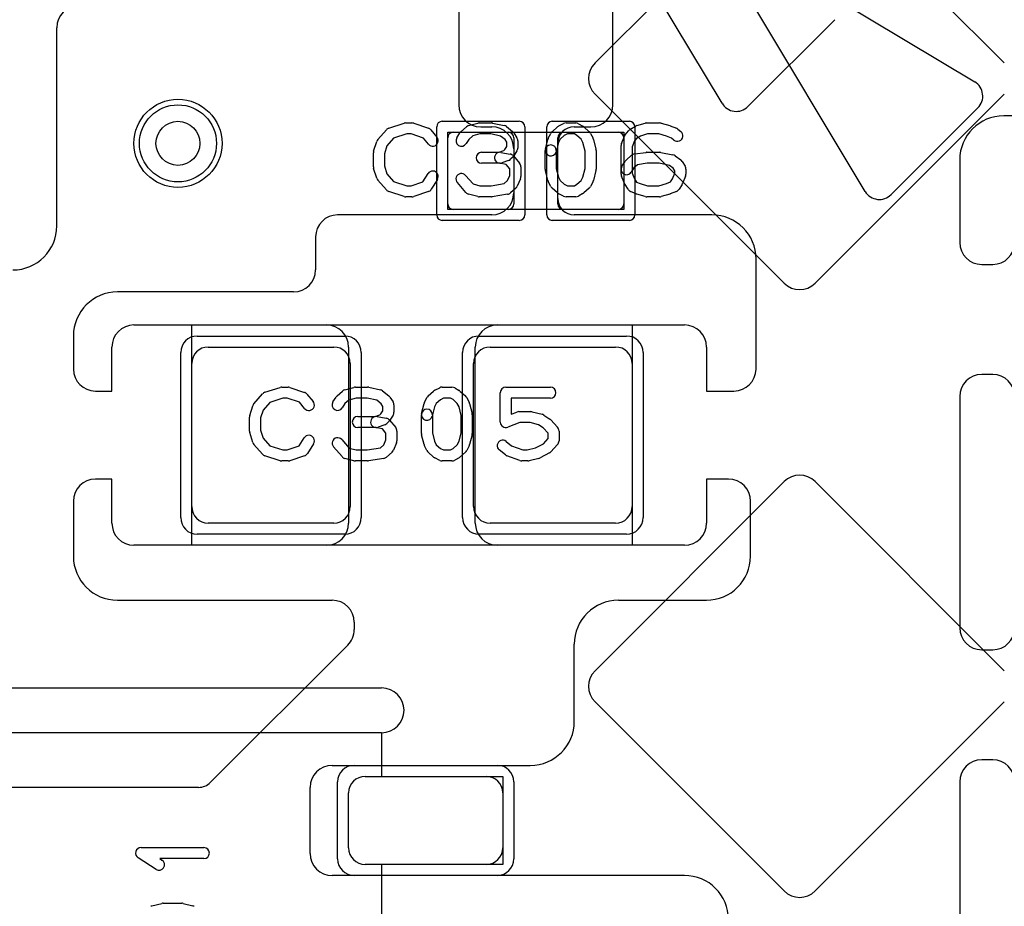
# Model space of a CAD drawing. Extents: x -3.2 to 23.2, y -0.5 to 25.
# Tile 9 of 22: x 6.5 to 10.9, y 4.7 to 8.7. Entities that reach past the tile are written whole.
import ezdxf

# ---------------------------------------------------------------- set-up
doc = ezdxf.new("R2010")
doc.units = 0
for name, color, linetype in [('Hole', 1, 'CONTINUOUS'), ('L1', 3, 'CONTINUOUS'), ('L4', 3, 'CONTINUOUS'), ('MetalMask-A', 176, 'CONTINUOUS'), ('PartsArea-A', 111, 'CONTINUOUS'), ('PartsSilk-A', 221, 'CONTINUOUS'), ('Resist-A', 2, 'CONTINUOUS'), ('Resist-B', 2, 'CONTINUOUS'), ('Silk-A', 140, 'CONTINUOUS')]:
    doc.layers.add(name, color=color, linetype=linetype)

msp = doc.modelspace()

# ---------------------------------------------------------------- linework, layer by layer
at = {"layer": 'Hole'}
msp.add_circle((7.175, 8.175), 0.1, dxfattribs=at)
at = {"layer": 'L1'}
for p, q in [((8.45, 9.7), (8.45, 8.35)), ((9.15, 8.35), (9.15, 8.96716)), ((6.625, 7.8), (6.625, 8.7)), ((14.15, 8.3), (10.925, 8.3)), ((8.55, 8.25), (8.6, 8.25)), ((8.97497, 8.25), (9.05, 8.25)), ((8.4, 7.9), (8.4, 8.2)), ((8.425, 8.225), (8.675, 8.225)), ((8.7, 8.2), (8.7, 7.9)), ((8.9, 7.9), (8.9, 8.2)), ((8.925, 8.225), (9.175, 8.225)), ((9.2, 8.2), (9.2, 7.9)), ((8.7, 8.15), (8.7, 7.95)), ((8.9, 7.92497), (8.9, 8.17503)), ((10.725, 8.1), (10.725, 7.725)), ((8.675, 7.875), (8.425, 7.875)), ((9.175, 7.875), (8.925, 7.875)), ((8.6, 7.85), (7.9, 7.85)), ((9.6, 7.85), (8.97497, 7.85)), ((7.8, 7.75), (7.8, 7.6)), ((9.8, 7.15), (9.8, 7.65)), ((10.825, 7.625), (10.875, 7.625)), ((7.7, 7.5), (6.9, 7.5)), ((6.975, 7.35), (7.85, 7.35)), ((8.625, 7.35), (9.475, 7.35)), ((6.7, 7.3), (6.7, 7.15)), ((6.875, 7.05), (6.875, 7.25)), ((7.3125, 7.25), (7.8825, 7.25)), ((7.95, 7.25), (7.95, 6.45)), ((8.525, 6.45), (8.525, 7.25)), ((8.5925, 7.25), (9.1625, 7.25)), ((9.575, 7.25), (9.575, 7.05)), ((7.2375, 6.525), (7.2375, 7.175)), ((7.9575, 7.175), (7.9575, 6.525)), ((8.5175, 6.525), (8.5175, 7.175)), ((9.2375, 7.175), (9.2375, 6.525)), ((10.875, 7.125), (10.825, 7.125)), ((6.8, 7.05), (6.875, 7.05)), ((9.575, 7.05), (9.7, 7.05)), ((10.725, 7.025), (10.725, 5.975)), ((6.875, 6.65), (6.8, 6.65)), ((6.875, 6.45), (6.875, 6.65)), ((9.675, 6.65), (9.575, 6.65)), ((9.575, 6.65), (9.575, 6.45)), ((6.7, 6.55), (6.7, 6.3)), ((9.775, 6.3), (9.775, 6.55)), ((7.8825, 6.45), (7.3125, 6.45)), ((9.1625, 6.45), (8.5925, 6.45)), ((7.85, 6.35), (6.975, 6.35)), ((9.475, 6.35), (8.625, 6.35)), ((6.9, 6.1), (7.875, 6.1)), ((9.175, 6.1), (9.575, 6.1)), ((7.975, 6), (7.975, 5.96642)), ((7.94571, 5.89571), (7.32196, 5.27196)), ((8.975, 5.55), (8.975, 5.9)), ((10.825, 5.875), (10.875, 5.875)), ((10.875, 5.375), (10.825, 5.375)), ((7.875, 5.35), (8.775, 5.35)), ((8.025, 5.3), (8.575, 5.3)), ((7.26895, 5.25), (3.41642, 5.25)), ((7.775, 4.95), (7.775, 5.25)), ((10.725, 5.275), (10.725, 4.225)), ((7.95, 4.975), (7.95, 5.225)), ((8.65, 5.225), (8.65, 4.975)), ((8.575, 4.9), (8.025, 4.9)), ((9.475, 4.85), (7.875, 4.85))]:
    msp.add_line(p, q, dxfattribs=at)
msp.add_circle((7.175, 8.175), 0.2, dxfattribs=at)
for centre, radius, start, end in [((6.725, 8.7), 0.1, 90, 180), ((8.55, 8.35), 0.1, 180, -90), ((9.05, 8.35), 0.1, -90, 0), ((10.925, 8.1), 0.2, 90, 180), ((8.6, 8.15), 0.1, 0, 90), ((8.97497, 8.17503), 0.07497, 90, 180), ((8.425, 8.2), 0.025, 90, 180), ((8.675, 8.2), 0.025, 0, 90), ((8.925, 8.2), 0.025, 90, 180), ((9.175, 8.2), 0.025, 0, 90), ((8.6, 7.95), 0.1, -90, 0), ((8.97497, 7.92497), 0.07497, 180, -90), ((8.425, 7.9), 0.025, 180, -90), ((8.675, 7.9), 0.025, -90, 0), ((8.925, 7.9), 0.025, 180, -90), ((9.175, 7.9), 0.025, -90, 0), ((7.9, 7.75), 0.1, 90, 180), ((9.6, 7.65), 0.2, 0, 90), ((6.425, 7.8), 0.2, -90, 0), ((10.825, 7.725), 0.1, 180, -90), ((10.875, 7.725), 0.1, -90, 0), ((7.7, 7.6), 0.1, -90, 0), ((6.9, 7.3), 0.2, 90, 180), ((6.975, 7.25), 0.1, 90, 180), ((7.85, 7.25), 0.1, 0, 90), ((8.625, 7.25), 0.1, 90, 180), ((9.475, 7.25), 0.1, 0, 90), ((7.3125, 7.175), 0.075, 90, 180), ((7.8825, 7.175), 0.075, 0, 90), ((8.5925, 7.175), 0.075, 90, 180), ((9.1625, 7.175), 0.075, 0, 90), ((6.8, 7.15), 0.1, 180, -90), ((9.7, 7.15), 0.1, -90, 0), ((10.825, 7.025), 0.1, 90, 180), ((10.875, 7.025), 0.1, 0, 90), ((6.8, 6.55), 0.1, 90, 180), ((9.675, 6.55), 0.1, 0, 90), ((7.3125, 6.525), 0.075, 180, -90), ((7.8825, 6.525), 0.075, -90, 0), ((8.5925, 6.525), 0.075, 180, -90), ((9.1625, 6.525), 0.075, -90, 0), ((6.975, 6.45), 0.1, 180, -90), ((7.85, 6.45), 0.1, -90, 0), ((8.625, 6.45), 0.1, 180, -90), ((9.475, 6.45), 0.1, -90, 0), ((6.9, 6.3), 0.2, 180, -90), ((9.575, 6.3), 0.2, -90, 0), ((7.875, 6), 0.1, 0, 90), ((9.175, 5.9), 0.2, 90, 180), ((7.875, 5.96642), 0.1, -45, 0), ((10.825, 5.975), 0.1, 180, -90), ((10.875, 5.975), 0.1, -90, 0), ((8.775, 5.55), 0.2, -90, 0), ((10.825, 5.275), 0.1, 90, 180), ((10.875, 5.275), 0.1, 0, 90), ((7.875, 5.25), 0.1, 90, 180), ((8.025, 5.225), 0.075, 90, 180), ((8.575, 5.225), 0.075, 0, 90), ((7.26895, 5.32497), 0.07497, -90, -45), ((8.025, 4.975), 0.075, 180, -90), ((8.575, 4.975), 0.075, -90, 0), ((7.875, 4.95), 0.1, 180, -90), ((9.475, 4.65), 0.2, 0, 90)]:
    msp.add_arc(centre, radius, start, end, dxfattribs=at)
at = {"layer": 'L4'}
for p, q in [((9.92763, 9.3985), (9.06904, 8.53991)), ((10.92762, 8.53991), (10.06903, 9.3985)), ((9.06904, 8.39849), (9.92762, 7.53991)), ((10.06904, 7.53991), (10.92762, 8.39849)), ((9.92763, 6.6385), (9.06904, 5.77991)), ((10.92762, 5.77991), (10.06903, 6.6385)), ((9.06904, 5.63849), (9.92762, 4.77991)), ((10.06904, 4.77991), (10.92762, 5.63849))]:
    msp.add_line(p, q, dxfattribs=at)
msp.add_circle((7.175, 8.175), 0.2, dxfattribs=at)
for centre, radius, start, end in [((9.13975, 8.4692), 0.1, 135, -135), ((9.99833, 7.61062), 0.1, -135, -45), ((9.99833, 6.5678), 0.09998, 45, 135), ((9.13975, 5.7092), 0.1, 135, -135), ((9.99833, 4.85062), 0.1, -135, -45)]:
    msp.add_arc(centre, radius, start, end, dxfattribs=at)
at = {"layer": 'MetalMask-A'}
for p, q in [((8.4, 7.9), (8.4, 8.2)), ((8.425, 8.225), (8.675, 8.225)), ((8.7, 8.2), (8.7, 7.9)), ((8.9, 7.9), (8.9, 8.2)), ((8.925, 8.225), (9.175, 8.225)), ((9.2, 8.2), (9.2, 7.9)), ((8.675, 7.875), (8.425, 7.875)), ((9.175, 7.875), (8.925, 7.875)), ((7.3125, 7.25), (7.8825, 7.25)), ((8.5925, 7.25), (9.1625, 7.25)), ((7.2375, 6.525), (7.2375, 7.175)), ((7.9575, 7.175), (7.9575, 6.525)), ((8.5175, 6.525), (8.5175, 7.175)), ((9.2375, 7.175), (9.2375, 6.525)), ((7.8825, 6.45), (7.3125, 6.45)), ((9.1625, 6.45), (8.5925, 6.45)), ((8.025, 5.3), (8.575, 5.3)), ((7.95, 4.975), (7.95, 5.225)), ((8.65, 5.225), (8.65, 4.975)), ((8.575, 4.9), (8.025, 4.9))]:
    msp.add_line(p, q, dxfattribs=at)
for centre, radius, start, end in [((8.425, 8.2), 0.025, 90, 180), ((8.675, 8.2), 0.025, 0, 90), ((8.925, 8.2), 0.025, 90, 180), ((9.175, 8.2), 0.025, 0, 90), ((8.425, 7.9), 0.025, 180, -90), ((8.675, 7.9), 0.025, -90, 0), ((8.925, 7.9), 0.025, 180, -90), ((9.175, 7.9), 0.025, -90, 0), ((7.3125, 7.175), 0.075, 90, 180), ((7.8825, 7.175), 0.075, 0, 90), ((8.5925, 7.175), 0.075, 90, 180), ((9.1625, 7.175), 0.075, 0, 90), ((7.3125, 6.525), 0.075, 180, -90), ((7.8825, 6.525), 0.075, -90, 0), ((8.5925, 6.525), 0.075, 180, -90), ((9.1625, 6.525), 0.075, -90, 0), ((8.025, 5.225), 0.075, 90, 180), ((8.575, 5.225), 0.075, 0, 90), ((8.025, 4.975), 0.075, 180, -90), ((8.575, 4.975), 0.075, -90, 0)]:
    msp.add_arc(centre, radius, start, end, dxfattribs=at)
at = {"layer": 'PartsArea-A'}
for p, q in [((8.4, 8.225), (9.2, 8.225)), ((8.4, 7.875), (8.4, 8.225)), ((9.2, 8.225), (9.2, 7.875)), ((9.2, 7.875), (8.4, 7.875)), ((7.2375, 7.35), (9.2375, 7.35)), ((7.2375, 6.35), (7.2375, 7.35)), ((9.2375, 7.35), (9.2375, 6.35)), ((9.2375, 6.35), (7.2375, 6.35)), ((6.3, 5.5), (8.1, 5.5)), ((8.1, 5.5), (8.1, 5.3)), ((8.1, 5.3), (8.65, 5.3)), ((8.65, 5.3), (8.65, 4.9)), ((8.65, 4.9), (8.1, 4.9)), ((8.1, 4.9), (8.1, 4))]:
    msp.add_line(p, q, dxfattribs=at)
at = {"layer": 'PartsSilk-A'}
for p, q in [((9.80725, 9.04565), (10.79346, 8.45392)), ((10.29608, 7.95654), (9.70435, 8.94275)), ((10.80791, 8.33658), (10.41342, 7.94209)), ((8.08258, 8.19239), (8.12147, 8.23683)), ((8.13266, 8.24418), (8.2021, 8.2664)), ((8.20972, 8.26759), (8.2375, 8.26759)), ((8.2454, 8.26631), (8.31207, 8.24409)), ((8.32338, 8.23637), (8.35115, 8.20304)), ((8.45978, 8.22795), (8.48478, 8.25017)), ((8.49495, 8.25564), (8.53662, 8.26675)), ((8.54306, 8.26759), (8.59861, 8.26759)), ((8.60376, 8.26705), (8.65654, 8.25594)), ((8.66701, 8.251), (8.69479, 8.22878)), ((8.87367, 8.22795), (8.89867, 8.25017)), ((8.9041, 8.25384), (8.92632, 8.26495)), ((8.9375, 8.26759), (8.98194, 8.26759)), ((8.99434, 8.2643), (9.01379, 8.25319)), ((9.018, 8.25017), (9.043, 8.22795)), ((9.20639, 8.21315), (9.22028, 8.23167)), ((9.22754, 8.23818), (9.25254, 8.25299)), ((9.25841, 8.25552), (9.2973, 8.26663)), ((9.30417, 8.26759), (9.3625, 8.26759)), ((9.36937, 8.26663), (9.40826, 8.25552)), ((9.41067, 8.25469), (9.43845, 8.24358)), ((9.44479, 8.23989), (9.45868, 8.22878)), ((8.06364, 8.13894), (8.07753, 8.18339)), ((8.15452, 8.19868), (8.12368, 8.16344)), ((8.21362, 8.21759), (8.15452, 8.19868)), ((8.23344, 8.21759), (8.21362, 8.21759)), ((8.28952, 8.1989), (8.23344, 8.21759)), ((8.31273, 8.17104), (8.28952, 8.1989)), ((8.4413, 8.20029), (8.45519, 8.22251)), ((8.49568, 8.19296), (8.4837, 8.17379)), ((8.51356, 8.20885), (8.49568, 8.19296)), ((8.54634, 8.21759), (8.51356, 8.20885)), ((8.59601, 8.21759), (8.54634, 8.21759)), ((8.64042, 8.20824), (8.59601, 8.21759)), ((8.66023, 8.1924), (8.64042, 8.20824)), ((8.66806, 8.17987), (8.66023, 8.1924)), ((8.70037, 8.22251), (8.71426, 8.20029)), ((8.71806, 8.18704), (8.71806, 8.1537)), ((8.84381, 8.14865), (8.85492, 8.1931)), ((8.85681, 8.19822), (8.86792, 8.22044)), ((8.91049, 8.19377), (8.90276, 8.17831)), ((8.92942, 8.2106), (8.91049, 8.19377)), ((8.9434, 8.21759), (8.92942, 8.2106)), ((8.9753, 8.21759), (8.9434, 8.21759)), ((8.98673, 8.21106), (8.9753, 8.21759)), ((9.00618, 8.19377), (8.98673, 8.21106)), ((9.01391, 8.17831), (9.00618, 8.19377)), ((9.04875, 8.22044), (9.05986, 8.19822)), ((9.06175, 8.1931), (9.07286, 8.14865)), ((9.18942, 8.17442), (9.20331, 8.20776)), ((9.24827, 8.18565), (9.2375, 8.15981)), ((9.2573, 8.19769), (9.24827, 8.18565)), ((9.27525, 8.20833), (9.2573, 8.19769)), ((9.30767, 8.21759), (9.27525, 8.20833)), ((9.359, 8.21759), (9.30767, 8.21759)), ((9.39329, 8.20779), (9.359, 8.21759)), ((9.41645, 8.19853), (9.39329, 8.20779)), ((9.42744, 8.18974), (9.41645, 8.19853)), ((8.12368, 8.16344), (8.1125, 8.12766)), ((8.6331, 8.13426), (8.6543, 8.14197)), ((8.6543, 8.14197), (8.65948, 8.14715)), ((8.65948, 8.14715), (8.66806, 8.16087)), ((8.66806, 8.16087), (8.66806, 8.17987)), ((8.71426, 8.14045), (8.70037, 8.11823)), ((8.84306, 8.05741), (8.84306, 8.14259)), ((8.90276, 8.17831), (8.89231, 8.13653)), ((8.89306, 8.14259), (8.89306, 8.06049)), ((9.02361, 8.13951), (9.01391, 8.17831)), ((9.02361, 8.06049), (9.02361, 8.13951)), ((9.07361, 8.14259), (9.07361, 8.05741)), ((9.1875, 8.03519), (9.1875, 8.16481)), ((9.2375, 8.15981), (9.2375, 8.04019)), ((8.0625, 8.06852), (8.0625, 8.13148)), ((8.1125, 8.12766), (8.1125, 8.07234)), ((8.55417, 8.13426), (8.6331, 8.13426)), ((8.64188, 8.13387), (8.68355, 8.12646)), ((8.6766, 8.09687), (8.64604, 8.08576)), ((8.69685, 8.1138), (8.68574, 8.10269)), ((8.69838, 8.11785), (8.72615, 8.08452)), ((9.20978, 8.09832), (9.23478, 8.12054)), ((9.24791, 8.12661), (9.30069, 8.13402)), ((9.30417, 8.13426), (9.3625, 8.13426)), ((9.3674, 8.13377), (9.42296, 8.12266)), ((9.43294, 8.11824), (9.45794, 8.09972)), ((8.07753, 8.01661), (8.06364, 8.06106)), ((8.1125, 8.07234), (8.12368, 8.03656)), ((8.6375, 8.08426), (8.55417, 8.08426)), ((8.66581, 8.07883), (8.63312, 8.08465)), ((8.68194, 8.05947), (8.66581, 8.07883)), ((8.68194, 8.02907), (8.68194, 8.05947)), ((8.73194, 8.06852), (8.73194, 8.02407)), ((8.85492, 8.0069), (8.84381, 8.05135)), ((8.89306, 8.06049), (8.90276, 8.02169)), ((9.01391, 8.02169), (9.02361, 8.06049)), ((9.07286, 8.05135), (9.06175, 8.0069)), ((9.1913, 8.07066), (9.20519, 8.09288)), ((9.24568, 8.06333), (9.2337, 8.04416)), ((9.26235, 8.07814), (9.24568, 8.06333)), ((9.30592, 8.08426), (9.26235, 8.07814)), ((9.36002, 8.08426), (9.30592, 8.08426)), ((9.40767, 8.07473), (9.36002, 8.08426)), ((9.42437, 8.06236), (9.40767, 8.07473)), ((9.43194, 8.05024), (9.42437, 8.06236)), ((9.43194, 8.04019), (9.43194, 8.05024)), ((9.46426, 8.09287), (9.47814, 8.07065)), ((9.48194, 8.05741), (9.48194, 8.03519)), ((8.12147, 7.96317), (8.08258, 8.00761)), ((8.12368, 8.03656), (8.15452, 8.00132)), ((8.28773, 8.0005), (8.31074, 8.03732)), ((8.35314, 8.01082), (8.32537, 7.96638)), ((8.48131, 8.02942), (8.51519, 7.99071)), ((8.65691, 7.99205), (8.67218, 8.00563)), ((8.67218, 8.00563), (8.68194, 8.02907)), ((8.73002, 8.01446), (8.71614, 7.98113)), ((8.90276, 8.02169), (8.91049, 8.00623)), ((8.91049, 8.00623), (8.92942, 7.9894)), ((8.98673, 7.98894), (9.00618, 8.00623)), ((9.00618, 8.00623), (9.01391, 8.02169)), ((9.20331, 7.99224), (9.18942, 8.02558)), ((9.2375, 8.04019), (9.24868, 8.01336)), ((9.24868, 8.01336), (9.25742, 7.99937)), ((9.4123, 7.99981), (9.42077, 8.01336)), ((9.42077, 8.01336), (9.43194, 8.04019)), ((9.48002, 8.02558), (9.46614, 7.99224)), ((8.15452, 8.00132), (8.21362, 7.98241)), ((8.21362, 7.98241), (8.23344, 7.98241)), ((8.23344, 7.98241), (8.28773, 8.0005)), ((8.48258, 7.95206), (8.44369, 7.9965)), ((8.51519, 7.99071), (8.54634, 7.98241)), ((8.54634, 7.98241), (8.59662, 7.98241)), ((8.59662, 7.98241), (8.65691, 7.99205)), ((8.70967, 7.97205), (8.68467, 7.94983)), ((8.86792, 7.97956), (8.85681, 8.00178)), ((8.89867, 7.94983), (8.87367, 7.97205)), ((8.92942, 7.9894), (8.9434, 7.98241)), ((8.9434, 7.98241), (8.9753, 7.98241)), ((8.9753, 7.98241), (8.98673, 7.98894)), ((9.043, 7.97205), (9.018, 7.94983)), ((9.05986, 8.00178), (9.04875, 7.97956)), ((9.21908, 7.96638), (9.20519, 7.9886)), ((9.25742, 7.99937), (9.27383, 7.99208)), ((9.27383, 7.99208), (9.30767, 7.98241)), ((9.30767, 7.98241), (9.359, 7.98241)), ((9.359, 7.98241), (9.39329, 7.99221)), ((9.39329, 7.99221), (9.4123, 7.99981)), ((9.46426, 7.9886), (9.45037, 7.96638)), ((8.2021, 7.9336), (8.13266, 7.95582)), ((8.2375, 7.93241), (8.20972, 7.93241)), ((8.31207, 7.95591), (8.2454, 7.93369)), ((8.53662, 7.93325), (8.49495, 7.94436)), ((8.59861, 7.93241), (8.54306, 7.93241)), ((8.67201, 7.94383), (8.60256, 7.93272)), ((8.92632, 7.93505), (8.9041, 7.94616)), ((8.98194, 7.93241), (8.9375, 7.93241)), ((9.01379, 7.94681), (8.99434, 7.9357)), ((9.25513, 7.94567), (9.23013, 7.95678)), ((9.2973, 7.93337), (9.25841, 7.94448)), ((9.3625, 7.93241), (9.30417, 7.93241)), ((9.40826, 7.94448), (9.36937, 7.93337)), ((9.43845, 7.95642), (9.41067, 7.94531)), ((7.57016, 7.04418), (7.6396, 7.0664)), ((7.64722, 7.06759), (7.675, 7.06759)), ((7.6829, 7.06631), (7.74957, 7.04409)), ((7.93245, 7.05564), (7.97412, 7.06675)), ((7.98056, 7.06759), (8.03611, 7.06759)), ((8.04126, 7.06705), (8.09404, 7.05594)), ((8.3416, 7.05384), (8.36382, 7.06495)), ((8.375, 7.06759), (8.41944, 7.06759)), ((8.66389, 7.06759), (8.86667, 7.06759)), ((7.52008, 6.99239), (7.55897, 7.03683)), ((7.76088, 7.03637), (7.78865, 7.00304)), ((7.8788, 7.00029), (7.89269, 7.02251)), ((7.89728, 7.02795), (7.92228, 7.05017)), ((8.10451, 7.051), (8.13229, 7.02878)), ((8.13787, 7.02251), (8.15176, 7.00029)), ((8.29431, 6.99822), (8.30542, 7.02044)), ((8.31117, 7.02795), (8.33617, 7.05017)), ((8.43184, 7.0643), (8.45129, 7.05319)), ((8.4555, 7.05017), (8.4805, 7.02795)), ((8.48625, 7.02044), (8.49736, 6.99822)), ((8.63889, 6.90926), (8.63889, 7.04259)), ((7.50114, 6.93894), (7.51503, 6.98339)), ((7.59202, 6.99868), (7.56118, 6.96344)), ((7.65112, 7.01759), (7.59202, 6.99868)), ((7.67094, 7.01759), (7.65112, 7.01759)), ((7.72702, 6.9989), (7.67094, 7.01759)), ((7.75023, 6.97104), (7.72702, 6.9989)), ((7.93318, 6.99296), (7.9212, 6.97379)), ((7.95106, 7.00885), (7.93318, 6.99296)), ((7.98384, 7.01759), (7.95106, 7.00885)), ((8.03351, 7.01759), (7.98384, 7.01759)), ((8.07792, 7.00824), (8.03351, 7.01759)), ((8.09773, 6.9924), (8.07792, 7.00824)), ((8.10556, 6.97987), (8.09773, 6.9924)), ((8.10556, 6.96087), (8.10556, 6.97987)), ((8.15556, 6.98704), (8.15556, 6.9537)), ((8.28131, 6.94865), (8.29242, 6.9931)), ((8.34026, 6.97831), (8.32981, 6.93653)), ((8.34799, 6.99377), (8.34026, 6.97831)), ((8.36692, 7.0106), (8.34799, 6.99377)), ((8.3809, 7.01759), (8.36692, 7.0106)), ((8.4128, 7.01759), (8.3809, 7.01759)), ((8.42423, 7.01106), (8.4128, 7.01759)), ((8.44368, 6.99377), (8.42423, 7.01106)), ((8.45141, 6.97831), (8.44368, 6.99377)), ((8.46111, 6.93951), (8.45141, 6.97831)), ((8.49925, 6.9931), (8.51036, 6.94865)), ((8.86667, 7.01759), (8.68889, 7.01759)), ((8.68889, 7.01759), (8.68889, 6.94554)), ((7.5, 6.86852), (7.5, 6.93148)), ((7.56118, 6.96344), (7.55, 6.92766)), ((7.99167, 6.93426), (8.0706, 6.93426)), ((8.0706, 6.93426), (8.0918, 6.94197)), ((8.07938, 6.93387), (8.12105, 6.92646)), ((8.0918, 6.94197), (8.09698, 6.94715)), ((8.09698, 6.94715), (8.10556, 6.96087)), ((8.15176, 6.94045), (8.13787, 6.91823)), ((8.28056, 6.85741), (8.28056, 6.94259)), ((8.33056, 6.94259), (8.33056, 6.86049)), ((8.46111, 6.86049), (8.46111, 6.93951)), ((8.51111, 6.94259), (8.51111, 6.85741)), ((8.68889, 6.94554), (8.71332, 6.95484)), ((8.72222, 6.95648), (8.77778, 6.95648)), ((8.78384, 6.95573), (8.82828, 6.94462)), ((8.83609, 6.94117), (8.86387, 6.92265)), ((7.55, 6.92766), (7.55, 6.87234)), ((8.1141, 6.89687), (8.08354, 6.88576)), ((8.13435, 6.9138), (8.12324, 6.90269)), ((8.13588, 6.91785), (8.16365, 6.88452)), ((8.72682, 6.90648), (8.67279, 6.8859)), ((8.7747, 6.90648), (8.72682, 6.90648)), ((8.81196, 6.89717), (8.7747, 6.90648)), ((8.83362, 6.88273), (8.81196, 6.89717)), ((8.86843, 6.91875), (8.89899, 6.88542)), ((7.51503, 6.81661), (7.50114, 6.86106)), ((7.55, 6.87234), (7.56118, 6.83656)), ((8.075, 6.88426), (7.99167, 6.88426)), ((8.10331, 6.87883), (8.07062, 6.88465)), ((8.11944, 6.85947), (8.10331, 6.87883)), ((8.11944, 6.82907), (8.11944, 6.85947)), ((8.16944, 6.86852), (8.16944, 6.82407)), ((8.29242, 6.8069), (8.28131, 6.85135)), ((8.33056, 6.86049), (8.34026, 6.82169)), ((8.45141, 6.82169), (8.46111, 6.86049)), ((8.51036, 6.85135), (8.49925, 6.8069)), ((8.85556, 6.85879), (8.83362, 6.88273)), ((8.85556, 6.8338), (8.85556, 6.85879)), ((8.90556, 6.86852), (8.90556, 6.82407)), ((7.55897, 6.76317), (7.52008, 6.80761)), ((7.56118, 6.83656), (7.59202, 6.80132)), ((7.59202, 6.80132), (7.65112, 6.78241)), ((7.67094, 6.78241), (7.72523, 6.8005)), ((7.72523, 6.8005), (7.74824, 6.83732)), ((7.79064, 6.81082), (7.76287, 6.76638)), ((7.92008, 6.75206), (7.88119, 6.7965)), ((7.91881, 6.82942), (7.95269, 6.79071)), ((8.09441, 6.79205), (8.10968, 6.80563)), ((8.10968, 6.80563), (8.11944, 6.82907)), ((8.16752, 6.81446), (8.15364, 6.78113)), ((8.30542, 6.77956), (8.29431, 6.80178)), ((8.34026, 6.82169), (8.34799, 6.80623)), ((8.34799, 6.80623), (8.36692, 6.7894)), ((8.42423, 6.78894), (8.44368, 6.80623)), ((8.44368, 6.80623), (8.45141, 6.82169)), ((8.49736, 6.80178), (8.48625, 6.77956)), ((8.66562, 6.82137), (8.69034, 6.8016)), ((8.69034, 6.8016), (8.74071, 6.78241)), ((8.79928, 6.79203), (8.83446, 6.81079)), ((8.83446, 6.81079), (8.85556, 6.8338)), ((8.89899, 6.80717), (8.86843, 6.77384)), ((7.6396, 6.7336), (7.57016, 6.75582)), ((7.65112, 6.78241), (7.67094, 6.78241)), ((7.74957, 6.75591), (7.6829, 6.73369)), ((7.95269, 6.79071), (7.98384, 6.78241)), ((7.98384, 6.78241), (8.03412, 6.78241)), ((8.03412, 6.78241), (8.09441, 6.79205)), ((8.14717, 6.77205), (8.12217, 6.74983)), ((8.33617, 6.74983), (8.31117, 6.77205)), ((8.36692, 6.7894), (8.3809, 6.78241)), ((8.3809, 6.78241), (8.4128, 6.78241)), ((8.4128, 6.78241), (8.42423, 6.78894)), ((8.4805, 6.77205), (8.4555, 6.74983)), ((8.66216, 6.76011), (8.63438, 6.78233)), ((8.72721, 6.73405), (8.66888, 6.75627)), ((8.74071, 6.78241), (8.76081, 6.78241)), ((8.76081, 6.78241), (8.79928, 6.79203)), ((8.86176, 6.76868), (8.82009, 6.74646)), ((7.675, 6.73241), (7.64722, 6.73241)), ((7.97412, 6.73325), (7.93245, 6.74436)), ((8.03611, 6.73241), (7.98056, 6.73241)), ((8.10951, 6.74383), (8.04006, 6.73272)), ((8.36382, 6.73505), (8.3416, 6.74616)), ((8.41944, 6.73241), (8.375, 6.73241)), ((8.45129, 6.74681), (8.43184, 6.7357)), ((8.76389, 6.73241), (8.73611, 6.73241)), ((8.81439, 6.74427), (8.76995, 6.73316)), ((6.3, 5.7016), (8.1, 5.7016)), ((8.1, 5.4984), (6.4016, 5.4984)), ((7.00741, 4.97639), (7.29259, 4.97639)), ((7.0753, 4.87763), (6.99382, 4.93041)), ((7.29259, 4.92639), (7.09199, 4.92639)), ((7.09199, 4.92639), (7.10248, 4.91959)), ((7.0569, 4.71175), (7.10135, 4.72286)), ((7.10741, 4.72361), (7.19259, 4.72361)), ((7.19865, 4.72286), (7.2431, 4.71175))]:
    msp.add_line(p, q, dxfattribs=at)
for centre, radius, start, end in [((10.75487, 8.38961), 0.075, -44.9946, 59.03616), ((8.14028, 8.22037), 0.025, 107.74642, 138.81192), ((8.20972, 8.24259), 0.025, 90, 107.74642), ((8.2375, 8.24259), 0.025, 71.57954, 90), ((8.30417, 8.22037), 0.025, 39.7909, 71.57954), ((8.47639, 8.20926), 0.025, 131.62783, 147.98998), ((8.50139, 8.23148), 0.025, 104.92551, 131.63069), ((8.54306, 8.24259), 0.025, 90, 104.92885), ((8.59861, 8.24259), 0.025, 78.11016, 90), ((8.65139, 8.23148), 0.025, 51.33303, 78.11298), ((8.67917, 8.20926), 0.025, 32.00538, 51.34522), ((8.89028, 8.20926), 0.025, 131.62783, 153.43495), ((8.91528, 8.23148), 0.025, 116.56505, 131.62783), ((8.9375, 8.24259), 0.025, 90, 116.56505), ((8.98194, 8.24259), 0.025, 60.26649, 90), ((9.00139, 8.23148), 0.025, 48.37217, 60.26649), ((9.02639, 8.20926), 0.025, 26.56505, 48.37217), ((9.24028, 8.21667), 0.025, 120.63752, 143.1301), ((9.26528, 8.23148), 0.025, 105.94854, 120.63752), ((9.30417, 8.24259), 0.025, 90, 105.94854), ((9.3625, 8.24259), 0.025, 74.05146, 90), ((9.40139, 8.23148), 0.025, 68.2071, 74.05146), ((9.44306, 8.20926), 0.025, -128.66697, 51.34522), ((9.42917, 8.22037), 0.025, 51.33303, 68.2071), ((8.10139, 8.17593), 0.025, 138.81192, 162.63777), ((8.33194, 8.18704), 0.025, -140.2091, 39.8005), ((8.4625, 8.18704), 0.025, 147.99462, -32.01002), ((8.69306, 8.18704), 0.025, 0, 32.01002), ((8.87917, 8.18704), 0.025, 153.43495, 165.96932), ((9.0375, 8.18704), 0.025, 14.03068, 26.56505), ((9.22639, 8.19815), 0.025, 143.1301, 157.39424), ((8.0875, 8.13148), 0.025, 162.63777, 180), ((8.69306, 8.1537), 0.025, -32.00538, 0), ((8.86806, 8.14259), 0.025, 0, 180), ((8.86806, 8.14259), 0.025, 165.96932, -14.03321), ((9.04861, 8.14259), 0.025, 0, 14.03068), ((9.2125, 8.16481), 0.025, 157.39424, 180), ((8.55417, 8.10926), 0.025, 90, -90), ((8.6375, 8.10926), 0.025, 79.90837, -100.08326), ((8.66806, 8.12037), 0.025, -70.02864, -45), ((8.67917, 8.10185), 0.025, 39.7909, 79.91674), ((8.67917, 8.13148), 0.025, -45, -32.01002), ((9.22639, 8.07963), 0.025, 131.62783, 147.99462), ((9.25139, 8.10185), 0.025, 98.00047, 131.62783), ((9.30417, 8.10926), 0.025, 90, 98.00047), ((9.3625, 8.10926), 0.025, 78.69456, 90), ((9.41806, 8.09815), 0.025, 53.47387, 78.69456), ((9.44306, 8.07963), 0.025, 31.98594, 53.47387), ((8.0875, 8.06852), 0.025, 180, -162.63777), ((8.33194, 8.02407), 0.025, -32.00538, 147.99925), ((8.6375, 8.10926), 0.025, -90, -70.02141), ((8.70694, 8.06852), 0.025, 0, 39.8005), ((8.86806, 8.05741), 0.025, 180, -165.96932), ((9.04861, 8.05741), 0.025, -14.03068, 0), ((9.2125, 8.05741), 0.025, 147.99462, -32.01002), ((9.45694, 8.05741), 0.025, 0, 31.98594), ((8.10139, 8.02407), 0.025, -162.63777, -138.81192), ((8.4625, 8.01296), 0.025, 41.18808, -138.81042), ((8.70694, 8.02407), 0.025, -22.60576, 0), ((8.87917, 8.01296), 0.025, -165.96932, -153.43495), ((9.0375, 8.01296), 0.025, -26.56505, -14.03068), ((9.2125, 8.03519), 0.025, 180, -157.39424), ((9.45694, 8.03519), 0.025, -22.60576, 0), ((8.14028, 7.97963), 0.025, -138.81192, -107.74642), ((8.30417, 7.97963), 0.025, -71.57954, -32.00538), ((8.69306, 7.99074), 0.025, -48.37217, -22.60888), ((8.89028, 7.99074), 0.025, -153.43495, -131.62783), ((9.02639, 7.99074), 0.025, -48.37217, -26.56505), ((9.22639, 8.00185), 0.025, -157.39424, -147.99462), ((9.24028, 7.97963), 0.025, -147.99462, -113.95086), ((9.42917, 7.97963), 0.025, -68.2071, -32.00538), ((9.44306, 8.00185), 0.025, -32.00538, -22.60576), ((8.20972, 7.95741), 0.025, -107.74642, -90), ((8.2375, 7.95741), 0.025, -90, -71.57954), ((8.50139, 7.96852), 0.025, -138.81192, -104.92885), ((8.54306, 7.95741), 0.025, -104.92551, -90), ((8.59861, 7.95741), 0.025, -90, -80.91133), ((8.66806, 7.96852), 0.025, -80.91063, -48.36931), ((8.91528, 7.96852), 0.025, -131.62783, -116.56505), ((8.9375, 7.95741), 0.025, -116.56505, -90), ((8.98194, 7.95741), 0.025, -90, -60.26649), ((9.00139, 7.96852), 0.025, -60.26649, -48.37217), ((9.26528, 7.96852), 0.025, -113.95086, -105.94854), ((9.30417, 7.95741), 0.025, -105.94854, -90), ((9.3625, 7.95741), 0.025, -90, -74.05146), ((9.40139, 7.96852), 0.025, -74.05146, -68.2071), ((10.36039, 7.99512), 0.075, -149.04017, -45), ((7.64722, 7.04259), 0.025, 90, 107.74642), ((7.675, 7.04259), 0.025, 71.57954, 90), ((7.98056, 7.04259), 0.025, 90, 104.92885), ((8.03611, 7.04259), 0.025, 78.11016, 90), ((8.375, 7.04259), 0.025, 90, 116.56505), ((8.41944, 7.04259), 0.025, 60.26649, 90), ((8.66389, 7.04259), 0.025, 90, 180), ((8.86667, 7.04259), 0.025, -90, 90), ((7.57778, 7.02037), 0.025, 107.74642, 138.81192), ((7.74167, 7.02037), 0.025, 39.7909, 71.57954), ((7.91389, 7.00926), 0.025, 131.62783, 147.98998), ((7.93889, 7.03148), 0.025, 104.92551, 131.63069), ((8.08889, 7.03148), 0.025, 51.33303, 78.11298), ((8.11667, 7.00926), 0.025, 32.00538, 51.34522), ((8.32778, 7.00926), 0.025, 131.62783, 153.43495), ((8.35278, 7.03148), 0.025, 116.56505, 131.62783), ((8.43889, 7.03148), 0.025, 48.37217, 60.26649), ((8.46389, 7.00926), 0.025, 26.56505, 48.37217), ((7.53889, 6.97593), 0.025, 138.81192, 162.63777), ((7.76944, 6.98704), 0.025, -140.2091, 39.8005), ((7.9, 6.98704), 0.025, 147.99462, -32.01002), ((8.13056, 6.98704), 0.025, 0, 32.01002), ((8.31667, 6.98704), 0.025, 153.43495, 165.96932), ((8.475, 6.98704), 0.025, 14.03068, 26.56505), ((7.525, 6.93148), 0.025, 162.63777, 180), ((7.99167, 6.90926), 0.025, 90, -90), ((8.075, 6.90926), 0.025, 79.90837, -100.08326), ((8.13056, 6.9537), 0.025, -32.00538, 0), ((8.30556, 6.94259), 0.025, 0, 180), ((8.30556, 6.94259), 0.025, 165.96932, -14.03321), ((8.48611, 6.94259), 0.025, 0, 14.03068), ((8.72222, 6.93148), 0.025, 90, 110.85364), ((8.77778, 6.93148), 0.025, 75.96932, 90), ((8.82222, 6.92037), 0.025, 56.30358, 75.96376), ((8.10556, 6.92037), 0.025, -70.02864, -45), ((8.11667, 6.90185), 0.025, 39.7909, 79.91674), ((8.11667, 6.93148), 0.025, -45, -32.01002), ((8.66389, 6.90926), 0.025, 180, -69.1435), ((8.85, 6.90185), 0.025, 42.5203, 56.30993), ((7.525, 6.86852), 0.025, 180, -162.63777), ((7.76944, 6.82407), 0.025, -32.00538, 147.99925), ((8.075, 6.90926), 0.025, -90, -70.02141), ((8.14444, 6.86852), 0.025, 0, 39.8005), ((8.30556, 6.85741), 0.025, 180, -165.96932), ((8.48611, 6.85741), 0.025, -14.03068, 0), ((8.88056, 6.86852), 0.025, 0, 42.51745), ((7.53889, 6.82407), 0.025, -162.63777, -138.81192), ((7.9, 6.81296), 0.025, 41.18808, -138.81042), ((8.14444, 6.82407), 0.025, -22.60576, 0), ((8.31667, 6.81296), 0.025, -165.96932, -153.43495), ((8.475, 6.81296), 0.025, -26.56505, -14.03068), ((8.65, 6.80185), 0.025, 51.33303, -128.65478), ((8.88056, 6.82407), 0.025, -42.5203, 0), ((7.57778, 6.77963), 0.025, -138.81192, -107.74642), ((7.74167, 6.77963), 0.025, -71.57954, -32.00538), ((7.93889, 6.76852), 0.025, -138.81192, -104.92885), ((8.13056, 6.79074), 0.025, -48.37217, -22.60888), ((8.32778, 6.79074), 0.025, -153.43495, -131.62783), ((8.46389, 6.79074), 0.025, -48.37217, -26.56505), ((8.67778, 6.77963), 0.025, -128.66697, -110.85364), ((8.85, 6.79074), 0.025, -61.9383, -42.51745), ((7.64722, 6.75741), 0.025, -107.74642, -90), ((7.675, 6.75741), 0.025, -90, -71.57954), ((7.98056, 6.75741), 0.025, -104.92551, -90), ((8.03611, 6.75741), 0.025, -90, -80.91133), ((8.10556, 6.76852), 0.025, -80.91063, -48.36931), ((8.35278, 6.76852), 0.025, -131.62783, -116.56505), ((8.375, 6.75741), 0.025, -116.56505, -90), ((8.41944, 6.75741), 0.025, -90, -60.26649), ((8.43889, 6.76852), 0.025, -60.26649, -48.37217), ((8.73611, 6.75741), 0.025, -110.8565, -90), ((8.76389, 6.75741), 0.025, -90, -75.96376), ((8.80833, 6.76852), 0.025, -75.96932, -61.9318), ((8.1, 5.6), 0.1016, -90, 90), ((7.00741, 4.95139), 0.025, 90, -122.93381), ((7.29259, 4.95139), 0.025, -90, 90), ((7.08889, 4.89861), 0.025, -122.93354, 57.06619), ((7.06296, 4.6875), 0.025, 104.03068, 116.56505), ((7.10741, 4.69861), 0.025, 90, 104.03068), ((7.19259, 4.69861), 0.025, 75.96932, 90), ((7.23704, 4.6875), 0.025, 63.43495, 75.96932)]:
    msp.add_arc(centre, radius, start, end, dxfattribs=at)
at = {"layer": 'Resist-A'}
for p, q in [((8.375, 8.275), (8.725, 8.275)), ((8.875, 8.275), (9.225, 8.275)), ((8.35, 7.85), (8.35, 8.25)), ((8.75, 8.25), (8.75, 7.85)), ((8.85, 7.85), (8.85, 8.25)), ((9.25, 8.25), (9.25, 7.85)), ((8.725, 7.825), (8.375, 7.825)), ((9.225, 7.825), (8.875, 7.825)), ((7.2625, 7.3), (7.9325, 7.3)), ((8.5425, 7.3), (9.2125, 7.3)), ((7.1875, 6.475), (7.1875, 7.225)), ((8.0075, 7.225), (8.0075, 6.475)), ((8.4675, 6.475), (8.4675, 7.225)), ((9.2875, 7.225), (9.2875, 6.475)), ((7.9325, 6.4), (7.2625, 6.4)), ((9.2125, 6.4), (8.5425, 6.4)), ((7.975, 5.35), (8.625, 5.35)), ((7.9, 4.925), (7.9, 5.275)), ((8.7, 5.275), (8.7, 4.925)), ((8.625, 4.85), (7.975, 4.85))]:
    msp.add_line(p, q, dxfattribs=at)
msp.add_circle((7.175, 8.175), 0.175, dxfattribs=at)
for centre, radius, start, end in [((8.375, 8.25), 0.025, 90, 180), ((8.725, 8.25), 0.025, 0, 90), ((8.875, 8.25), 0.025, 90, 180), ((9.225, 8.25), 0.025, 0, 90), ((8.375, 7.85), 0.025, 180, -90), ((8.725, 7.85), 0.025, -90, 0), ((8.875, 7.85), 0.025, 180, -90), ((9.225, 7.85), 0.025, -90, 0), ((7.2625, 7.225), 0.075, 90, 180), ((7.9325, 7.225), 0.075, 0, 90), ((8.5425, 7.225), 0.075, 90, 180), ((9.2125, 7.225), 0.075, 0, 90), ((7.2625, 6.475), 0.075, 180, -90), ((7.9325, 6.475), 0.075, -90, 0), ((8.5425, 6.475), 0.075, 180, -90), ((9.2125, 6.475), 0.075, -90, 0), ((7.975, 5.275), 0.075, 90, 180), ((8.625, 5.275), 0.075, 0, 90), ((7.975, 4.925), 0.075, 180, -90), ((8.625, 4.925), 0.075, -90, 0)]:
    msp.add_arc(centre, radius, start, end, dxfattribs=at)
at = {"layer": 'Resist-B'}
msp.add_circle((7.175, 8.175), 0.175, dxfattribs=at)
at = {"layer": 'Silk-A'}
for p, q in [((9.64562, 8.35731), (9.05435, 9.34275)), ((10.15735, 8.73602), (9.76342, 8.34209)), ((6.3, 5.7016), (8.1, 5.7016)), ((8.1, 5.4984), (6.4016, 5.4984))]:
    msp.add_line(p, q, dxfattribs=at)
for centre, radius, start, end in [((10.10432, 8.78905), 0.075, -45, -44.39498), ((9.71039, 8.39512), 0.075, -149.72542, -45), ((8.1, 5.6), 0.1016, -90, 90)]:
    msp.add_arc(centre, radius, start, end, dxfattribs=at)

doc.saveas('drawing.dxf')
